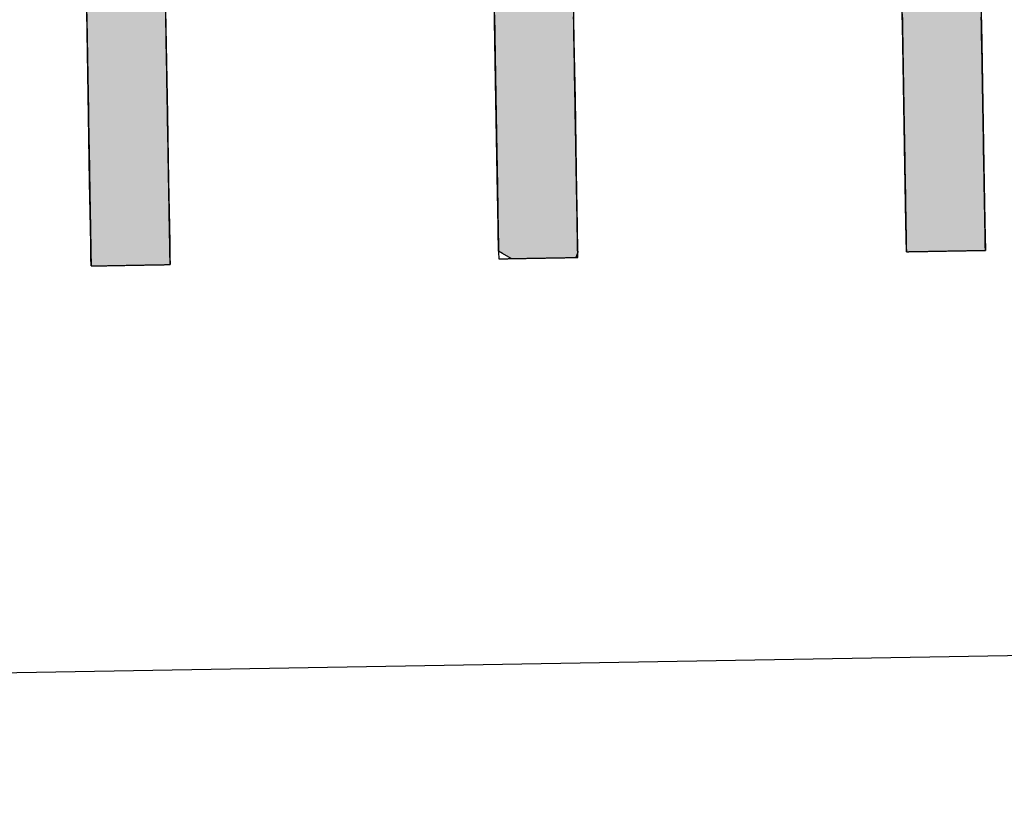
# Model space of a CAD drawing. Extents: x 1073 to 6773, y 6141 to 11466.
# Tile 5 of 53: x 3116 to 3196, y 8011 to 8074. Entities that reach past the tile are written whole.
import ezdxf

# ---------------------------------------------------------------- set-up
doc = ezdxf.new("R2010")
doc.units = 0
doc.layers.get('0').update_dxf_attribs({"linetype": 'CONTINUOUS'})
doc.layers.add('LOGO', color=7, linetype='CONTINUOUS')

# ---------------------------------------------------------------- blocks, each defined once
blk = doc.blocks.new('*U38')
at = {"layer": 'LOGO', "color": 30, "linetype": 'CONTINUOUS'}
for p, q in [((2.813, 7.694), (3.015, 7.752)), ((3.015, 7.752), (3.042, 7.759)), ((3.042, 7.759), (3.157, 7.752)), ((3.157, 7.752), (4.045, 7.694)), ((7.287, 7.667), (7.566, 7.752)), ((7.566, 7.752), (7.79, 7.759)), ((7.79, 7.759), (8.127, 7.77)), ((8.127, 7.77), (8.205, 7.759)), ((8.205, 7.759), (8.257, 7.752)), ((8.257, 7.752), (8.845, 7.667)), ((2.06, 7.482), (2.813, 7.694)), ((4.045, 7.694), (4.497, 7.482)), ((6.653, 7.474), (7.287, 7.667)), ((8.845, 7.667), (9.162, 7.474)), ((0.001, 7.533), (0.181, 7.555)), ((0.001, 7.309), (0.001, 7.533)), ((0.845, 7.555), (0.845, 7.533)), ((0.845, 7.533), (0.85, 7.309)), ((1.842, 7.311), (2.06, 7.482)), ((4.497, 7.482), (4.86, 7.311)), ((6.099, 7.034), (6.653, 7.474)), ((9.162, 7.474), (9.885, 7.034)), ((0.001, 7.286), (0.001, 7.309)), ((0.001, 6.803), (0.001, 7.286)), ((0.85, 7.309), (0.85, 7.286)), ((0.85, 7.286), (0.85, 6.803)), ((1.434, 6.99), (1.842, 7.311)), ((4.86, 7.311), (5.115, 6.99)), ((5.98, 6.939), (6.099, 7.034)), ((9.885, 7.034), (9.925, 6.939)), ((1.277, 6.846), (1.316, 6.897)), ((1.316, 6.897), (1.401, 6.964)), ((1.401, 6.964), (1.434, 6.99)), ((2.53, 6.897), (2.292, 6.846)), ((2.84, 6.964), (2.53, 6.897)), ((3.996, 6.812), (3.56, 6.964)), ((5.115, 6.99), (5.136, 6.964)), ((5.136, 6.964), (5.257, 6.812)), ((5.9, 6.876), (5.98, 6.939)), ((7.185, 6.939), (7.036, 6.876)), ((8.433, 6.916), (7.185, 6.939)), ((9.17, 6.443), (8.433, 6.916)), ((9.925, 6.939), (9.934, 6.916)), ((9.934, 6.916), (10.131, 6.443)), ((0.001, 6.712), (0.001, 6.803)), ((0.85, 6.803), (0.85, 6.712)), ((1.046, 6.535), (1.277, 6.846)), ((2.292, 6.846), (1.767, 6.535)), ((4.188, 6.604), (3.996, 6.812)), ((5.257, 6.812), (5.423, 6.604)), ((5.779, 6.698), (5.9, 6.876)), ((7.036, 6.876), (6.617, 6.698)), ((0.001, 6.295), (0.001, 6.712)), ((0.85, 6.712), (0.85, 6.295)), ((5.614, 6.454), (5.779, 6.698)), ((6.617, 6.698), (6.362, 6.454)), ((4.399, 6.376), (4.188, 6.604)), ((5.423, 6.604), (5.511, 6.376)), ((0.9, 6.291), (1.025, 6.507)), ((1.025, 6.507), (1.046, 6.535)), ((1.75, 6.507), (1.612, 6.291)), ((1.767, 6.535), (1.75, 6.507)), ((5.511, 6.376), (5.614, 6.454)), ((6.362, 6.454), (6.28, 6.376)), ((9.397, 5.823), (9.17, 6.443)), ((10.131, 6.443), (10.39, 5.823)), ((4.468, 6.301), (4.399, 6.376)), ((6.28, 6.376), (6.202, 6.301)), ((0.001, 6.281), (0.001, 6.295)), ((0.001, 5.503), (0.001, 6.281)), ((0.85, 6.295), (0.878, 6.281)), ((0.893, 6.281), (0.9, 6.291)), ((1.606, 6.281), (1.111, 5.503)), ((1.612, 6.291), (1.606, 6.281)), ((4.557, 6.205), (4.468, 6.301)), ((6.202, 6.301), (6.163, 6.205)), ((4.757, 5.314), (4.557, 6.205)), ((6.163, 6.205), (5.811, 5.314)), ((9.489, 5.571), (9.397, 5.823)), ((10.39, 5.823), (10.408, 5.571)), ((9.503, 5.116), (9.489, 5.571)), ((10.408, 5.571), (10.44, 5.116)), ((0.001, 5.329), (0.001, 5.503)), ((1.111, 5.503), (1.086, 5.329)), ((0.001, 4.204), (0.001, 5.329)), ((1.086, 5.329), (0.923, 4.204)), ((4.758, 5.172), (4.757, 5.314)), ((5.811, 5.314), (5.754, 5.172)), ((4.759, 4.976), (4.758, 5.172)), ((5.754, 5.172), (5.734, 4.976)), ((9.517, 4.651), (9.503, 5.116)), ((10.44, 5.116), (10.44, 4.651)), ((4.759, 4.505), (4.759, 4.976)), ((5.734, 4.976), (5.686, 4.505)), ((9.518, 4.612), (9.517, 4.651)), ((9.518, 3.669), (9.518, 4.612)), ((10.44, 4.651), (10.44, 4.612)), ((10.44, 4.612), (10.44, 3.669)), ((4.759, 4.232), (4.759, 4.505)), ((5.686, 4.505), (5.683, 4.232)), ((0.001, 3.797), (0.001, 4.204)), ((0.923, 4.204), (0.923, 3.797)), ((4.759, 4.133), (4.759, 4.232)), ((5.683, 4.232), (5.682, 4.133)), ((4.759, 3.491), (4.759, 4.133)), ((5.682, 4.133), (5.682, 3.491)), ((0.001, 2.974), (0.001, 3.797)), ((0.923, 3.797), (0.923, 2.974)), ((9.518, 3.638), (9.518, 3.669)), ((9.518, 2.442), (9.518, 3.638)), ((10.44, 3.669), (10.44, 3.638)), ((10.44, 3.638), (10.44, 2.442)), ((4.759, 2.536), (4.759, 3.491)), ((5.682, 3.491), (5.682, 2.536)), ((0.001, 1.752), (0.001, 2.974)), ((0.923, 2.974), (0.923, 1.752)), ((4.759, 1.85), (4.759, 2.536)), ((5.682, 2.536), (5.682, 1.85)), ((9.518, 2.421), (9.518, 2.442)), ((9.518, 1.24), (9.518, 2.421)), ((10.44, 2.442), (10.44, 2.421)), ((10.44, 2.421), (10.44, 1.24)), ((4.759, 0.756), (4.759, 1.85)), ((5.682, 1.85), (5.682, 0.756)), ((0.001, 0.978), (0.001, 1.752)), ((0.923, 1.752), (0.923, 0.978)), ((9.518, 1.229), (9.518, 1.24)), ((9.518, 0.336), (9.518, 1.229)), ((10.44, 1.24), (10.44, 1.229)), ((10.44, 1.229), (10.44, 0.336)), ((0.001, 0.45), (0.001, 0.978)), ((0.923, 0.978), (0.923, 0.45)), ((4.759, 0.594), (4.759, 0.756)), ((5.682, 0.756), (5.682, 0.594)), ((4.759, 0.089), (4.759, 0.594)), ((5.682, 0.594), (5.682, 0.089)), ((0.001, 0.251), (0.001, 0.45)), ((0.923, 0.45), (0.923, 0.251)), ((0.001, 0.095), (0.001, 0.251)), ((0.923, 0.251), (0.923, 0.095)), ((9.518, 0.333), (9.518, 0.336)), ((9.518, 0), (9.518, 0.333)), ((10.44, 0.336), (10.44, 0.333)), ((10.44, 0.333), (10.44, 0)), ((0.001, 0), (0.001, 0.095)), ((0.923, 0.095), (0.923, 0)), ((4.806, 0.06), (4.759, 0.089)), ((4.904, 0), (4.806, 0.06)), ((5.682, 0.06), (5.659, 0)), ((5.682, 0.089), (5.682, 0.06))]:
    blk.add_line(p, q, dxfattribs=at)
at = {"layer": 'LOGO', "color": 30, "linetype": 'CONTINUOUS', "extrusion": (0, 0, -1)}
for points in [[(-3.015, 7.752), (-4.045, 7.694), (-2.813, 7.694)], [(-3.042, 7.759), (-3.157, 7.752), (-3.015, 7.752)], [(-3.015, 7.752), (-3.157, 7.752), (-4.045, 7.694)], [(-7.566, 7.752), (-8.845, 7.667), (-7.287, 7.667)], [(-7.79, 7.759), (-8.257, 7.752), (-7.566, 7.752)], [(-7.566, 7.752), (-8.257, 7.752), (-8.845, 7.667)], [(-8.127, 7.77), (-8.205, 7.759), (-7.79, 7.759)], [(-7.79, 7.759), (-8.205, 7.759), (-8.257, 7.752)], [(-2.813, 7.694), (-4.497, 7.482), (-2.06, 7.482)], [(-2.813, 7.694), (-4.045, 7.694), (-4.497, 7.482)], [(-7.287, 7.667), (-9.162, 7.474), (-6.653, 7.474)], [(-7.287, 7.667), (-8.845, 7.667), (-9.162, 7.474)], [(-0.181, 7.555), (-0.845, 7.533), (-0.001, 7.533)], [(-0.001, 7.533), (-0.85, 7.309), (-0.001, 7.309)], [(-0.001, 7.533), (-0.845, 7.533), (-0.85, 7.309)], [(-0.181, 7.555), (-0.845, 7.555), (-0.845, 7.533)], [(-2.06, 7.482), (-4.86, 7.311), (-1.842, 7.311)], [(-2.06, 7.482), (-4.497, 7.482), (-4.86, 7.311)], [(-6.653, 7.474), (-9.885, 7.034), (-6.099, 7.034)], [(-6.653, 7.474), (-9.162, 7.474), (-9.885, 7.034)], [(-0.001, 7.309), (-0.85, 7.286), (-0.001, 7.286)], [(-0.001, 7.309), (-0.85, 7.309), (-0.85, 7.286)], [(-0.001, 7.286), (-0.85, 6.803), (-0.001, 6.803)], [(-0.001, 7.286), (-0.85, 7.286), (-0.85, 6.803)], [(-1.842, 7.311), (-5.115, 6.99), (-1.434, 6.99)], [(-1.842, 7.311), (-4.86, 7.311), (-5.115, 6.99)], [(-6.099, 7.034), (-9.925, 6.939), (-5.98, 6.939)], [(-6.099, 7.034), (-9.885, 7.034), (-9.925, 6.939)], [(-1.316, 6.897), (-2.292, 6.846), (-1.277, 6.846)], [(-1.401, 6.964), (-2.53, 6.897), (-1.316, 6.897)], [(-1.316, 6.897), (-2.53, 6.897), (-2.292, 6.846)], [(-1.434, 6.99), (-2.84, 6.964), (-1.401, 6.964)], [(-1.401, 6.964), (-2.84, 6.964), (-2.53, 6.897)], [(-1.434, 6.99), (-2.96, 6.99), (-2.84, 6.964)], [(-2.96, 6.99), (-5.136, 6.964), (-3.56, 6.964)], [(-2.96, 6.99), (-5.115, 6.99), (-5.136, 6.964)], [(-3.56, 6.964), (-5.257, 6.812), (-3.996, 6.812)], [(-3.56, 6.964), (-5.136, 6.964), (-5.257, 6.812)], [(-5.98, 6.939), (-7.036, 6.876), (-5.9, 6.876)], [(-5.98, 6.939), (-7.185, 6.939), (-7.036, 6.876)], [(-7.185, 6.939), (-9.934, 6.916), (-8.433, 6.916)], [(-7.185, 6.939), (-9.925, 6.939), (-9.934, 6.916)], [(-8.433, 6.916), (-10.131, 6.443), (-9.17, 6.443)], [(-8.433, 6.916), (-9.934, 6.916), (-10.131, 6.443)], [(-0.001, 6.803), (-0.85, 6.712), (-0.001, 6.712)], [(-0.001, 6.803), (-0.85, 6.803), (-0.85, 6.712)], [(-1.277, 6.846), (-1.767, 6.535), (-1.046, 6.535)], [(-1.277, 6.846), (-2.292, 6.846), (-1.767, 6.535)], [(-3.996, 6.812), (-5.423, 6.604), (-4.188, 6.604)], [(-3.996, 6.812), (-5.257, 6.812), (-5.423, 6.604)], [(-5.9, 6.876), (-6.617, 6.698), (-5.779, 6.698)], [(-5.9, 6.876), (-7.036, 6.876), (-6.617, 6.698)], [(-0.001, 6.712), (-0.85, 6.295), (-0.001, 6.295)], [(-0.001, 6.712), (-0.85, 6.712), (-0.85, 6.295)], [(-5.779, 6.698), (-6.362, 6.454), (-5.614, 6.454)], [(-5.779, 6.698), (-6.617, 6.698), (-6.362, 6.454)], [(-4.188, 6.604), (-5.511, 6.376), (-4.399, 6.376)], [(-4.188, 6.604), (-5.423, 6.604), (-5.511, 6.376)], [(-1.025, 6.507), (-1.612, 6.291), (-0.9, 6.291)], [(-1.046, 6.535), (-1.75, 6.507), (-1.025, 6.507)], [(-1.025, 6.507), (-1.75, 6.507), (-1.612, 6.291)], [(-1.046, 6.535), (-1.767, 6.535), (-1.75, 6.507)], [(-5.614, 6.454), (-6.28, 6.376), (-5.511, 6.376)], [(-5.614, 6.454), (-6.362, 6.454), (-6.28, 6.376)], [(-9.17, 6.443), (-10.39, 5.823), (-9.397, 5.823)], [(-9.17, 6.443), (-10.131, 6.443), (-10.39, 5.823)], [(-4.399, 6.376), (-6.202, 6.301), (-4.468, 6.301)], [(-4.399, 6.376), (-6.28, 6.376), (-6.202, 6.301)], [(-0.001, 6.295), (-0.878, 6.281), (-0.001, 6.281)], [(-0.001, 6.295), (-0.85, 6.295), (-0.878, 6.281)], [(-0.001, 6.281), (-1.111, 5.503), (-0.001, 5.503)], [(-0.001, 6.281), (-1.606, 6.281), (-1.111, 5.503)], [(-0.9, 6.291), (-1.606, 6.281), (-0.893, 6.281)], [(-0.9, 6.291), (-1.612, 6.291), (-1.606, 6.281)], [(-4.468, 6.301), (-6.163, 6.205), (-4.557, 6.205)], [(-4.468, 6.301), (-6.202, 6.301), (-6.163, 6.205)], [(-4.557, 6.205), (-5.811, 5.314), (-4.757, 5.314)], [(-4.557, 6.205), (-6.163, 6.205), (-5.811, 5.314)], [(-9.397, 5.823), (-10.408, 5.571), (-9.489, 5.571)], [(-9.397, 5.823), (-10.39, 5.823), (-10.408, 5.571)], [(-9.489, 5.571), (-10.44, 5.116), (-9.503, 5.116)], [(-9.489, 5.571), (-10.408, 5.571), (-10.44, 5.116)], [(-0.001, 5.503), (-1.086, 5.329), (-0.001, 5.329)], [(-0.001, 5.503), (-1.111, 5.503), (-1.086, 5.329)], [(-0.001, 5.329), (-0.923, 4.204), (-0.001, 4.204)], [(-0.001, 5.329), (-1.086, 5.329), (-0.923, 4.204)], [(-4.757, 5.314), (-5.754, 5.172), (-4.758, 5.172)], [(-4.757, 5.314), (-5.811, 5.314), (-5.754, 5.172)], [(-4.758, 5.172), (-5.734, 4.976), (-4.759, 4.976)], [(-4.758, 5.172), (-5.754, 5.172), (-5.734, 4.976)], [(-9.503, 5.116), (-10.44, 4.651), (-9.517, 4.651)], [(-9.503, 5.116), (-10.44, 5.116), (-10.44, 4.651)], [(-4.759, 4.976), (-5.686, 4.505), (-4.759, 4.505)], [(-4.759, 4.976), (-5.734, 4.976), (-5.686, 4.505)], [(-9.517, 4.651), (-10.44, 4.612), (-9.518, 4.612)], [(-9.517, 4.651), (-10.44, 4.651), (-10.44, 4.612)], [(-9.518, 4.612), (-10.44, 3.669), (-9.518, 3.669)], [(-9.518, 4.612), (-10.44, 4.612), (-10.44, 3.669)], [(-4.759, 4.505), (-5.683, 4.232), (-4.759, 4.232)], [(-4.759, 4.505), (-5.686, 4.505), (-5.683, 4.232)], [(-0.001, 4.204), (-0.923, 3.797), (-0.001, 3.797)], [(-0.001, 4.204), (-0.923, 4.204), (-0.923, 3.797)], [(-4.759, 4.232), (-5.682, 4.133), (-4.759, 4.133)], [(-4.759, 4.232), (-5.683, 4.232), (-5.682, 4.133)], [(-4.759, 4.133), (-5.682, 3.491), (-4.759, 3.491)], [(-4.759, 4.133), (-5.682, 4.133), (-5.682, 3.491)], [(-0.001, 3.797), (-0.923, 2.974), (-0.001, 2.974)], [(-0.001, 3.797), (-0.923, 3.797), (-0.923, 2.974)], [(-9.518, 3.669), (-10.44, 3.638), (-9.518, 3.638)], [(-9.518, 3.669), (-10.44, 3.669), (-10.44, 3.638)], [(-9.518, 3.638), (-10.44, 2.442), (-9.518, 2.442)], [(-9.518, 3.638), (-10.44, 3.638), (-10.44, 2.442)], [(-4.759, 3.491), (-5.682, 2.536), (-4.759, 2.536)], [(-4.759, 3.491), (-5.682, 3.491), (-5.682, 2.536)], [(-0.001, 2.974), (-0.923, 1.752), (-0.001, 1.752)], [(-0.001, 2.974), (-0.923, 2.974), (-0.923, 1.752)], [(-4.759, 2.536), (-5.682, 1.85), (-4.759, 1.85)], [(-4.759, 2.536), (-5.682, 2.536), (-5.682, 1.85)], [(-9.518, 2.442), (-10.44, 2.421), (-9.518, 2.421)], [(-9.518, 2.442), (-10.44, 2.442), (-10.44, 2.421)], [(-9.518, 2.421), (-10.44, 1.24), (-9.518, 1.24)], [(-9.518, 2.421), (-10.44, 2.421), (-10.44, 1.24)], [(-4.759, 1.85), (-5.682, 0.756), (-4.759, 0.756)], [(-4.759, 1.85), (-5.682, 1.85), (-5.682, 0.756)], [(-0.001, 1.752), (-0.923, 0.978), (-0.001, 0.978)], [(-0.001, 1.752), (-0.923, 1.752), (-0.923, 0.978)], [(-9.518, 1.24), (-10.44, 1.229), (-9.518, 1.229)], [(-9.518, 1.24), (-10.44, 1.24), (-10.44, 1.229)], [(-9.518, 1.229), (-10.44, 0.336), (-9.518, 0.336)], [(-9.518, 1.229), (-10.44, 1.229), (-10.44, 0.336)], [(-0.001, 0.978), (-0.923, 0.45), (-0.001, 0.45)], [(-0.001, 0.978), (-0.923, 0.978), (-0.923, 0.45)], [(-4.759, 0.756), (-5.682, 0.594), (-4.759, 0.594)], [(-4.759, 0.756), (-5.682, 0.756), (-5.682, 0.594)], [(-4.759, 0.594), (-5.682, 0.089), (-4.759, 0.089)], [(-4.759, 0.594), (-5.682, 0.594), (-5.682, 0.089)], [(-0.001, 0.45), (-0.923, 0.251), (-0.001, 0.251)], [(-0.001, 0.45), (-0.923, 0.45), (-0.923, 0.251)], [(-0.001, 0.251), (-0.923, 0.095), (-0.001, 0.095)], [(-0.001, 0.251), (-0.923, 0.251), (-0.923, 0.095)], [(-9.518, 0.336), (-10.44, 0.333), (-9.518, 0.333)], [(-9.518, 0.336), (-10.44, 0.336), (-10.44, 0.333)], [(-9.518, 0.333), (-10.44, 0), (-9.518, 0)], [(-9.518, 0.333), (-10.44, 0.333), (-10.44, 0)], [(-0.001, 0.095), (-0.923, 0), (-0.001, 0)], [(-0.001, 0.095), (-0.923, 0.095), (-0.923, 0)], [(-4.759, 0.089), (-5.682, 0.06), (-4.806, 0.06)], [(-4.759, 0.089), (-5.682, 0.089), (-5.682, 0.06)], [(-4.806, 0.06), (-5.659, 0), (-4.904, 0)], [(-4.806, 0.06), (-5.682, 0.06), (-5.659, 0)]]:
    blk.add_solid(points, dxfattribs=at)
blk = doc.blocks.new('KLAUS')
at = {"layer": 'LOGO'}
for points in [[(0.001, 0, 0), (0.001, 0, 0), (0.002, 0, 0), (0.003, 0, 0), (0.005, 0, 0), (0.008, 0, 0), (0.011, 0, 0), (0.014, 0, 0), (0.018, 0, 0), (0.023, 0, 0), (0.028, 0, 0), (0.033, 0, 0), (0.039, 0, 0), (0.046, 0, 0), (0.052, 0, 0), (0.06, 0, 0), (0.067, 0, 0), (0.075, 0, 0), (0.084, 0, 0), (0.092, 0, 0), (0.101, 0, 0), (0.111, 0, 0), (0.121, 0, 0), (0.131, 0, 0), (0.141, 0, 0), (0.152, 0, 0), (0.163, 0, 0), (0.174, 0, 0), (0.185, 0, 0), (0.197, 0, 0), (0.209, 0, 0), (0.221, 0, 0), (0.234, 0, 0), (0.246, 0, 0), (0.259, 0, 0), (0.272, 0, 0), (0.285, 0, 0), (0.299, 0, 0), (0.312, 0, 0), (0.326, 0, 0), (0.339, 0, 0), (0.353, 0, 0), (0.367, 0, 0), (0.381, 0, 0), (0.395, 0, 0), (0.409, 0, 0), (0.423, 0, 0), (0.437, 0, 0), (0.452, 0, 0), (0.466, 0, 0), (0.48, 0, 0), (0.494, 0, 0), (0.508, 0, 0), (0.522, 0, 0), (0.536, 0, 0), (0.55, 0, 0), (0.564, 0, 0), (0.578, 0, 0), (0.592, 0, 0), (0.606, 0, 0), (0.619, 0, 0), (0.632, 0, 0), (0.646, 0, 0), (0.659, 0, 0), (0.672, 0, 0), (0.684, 0, 0), (0.697, 0, 0), (0.709, 0, 0), (0.721, 0, 0), (0.733, 0, 0), (0.745, 0, 0), (0.756, 0, 0), (0.767, 0, 0), (0.778, 0, 0), (0.789, 0, 0), (0.799, 0, 0), (0.809, 0, 0), (0.818, 0, 0), (0.828, 0, 0), (0.836, 0, 0), (0.845, 0, 0), (0.853, 0, 0), (0.861, 0, 0), (0.868, 0, 0), (0.875, 0, 0), (0.882, 0, 0), (0.888, 0, 0), (0.894, 0, 0), (0.899, 0, 0), (0.904, 0, 0), (0.908, 0, 0), (0.912, 0, 0), (0.915, 0, 0), (0.918, 0, 0), (0.92, 0, 0), (0.922, 0, 0), (0.923, 0, 0), (0.923, 0, 0), (0.923, 0, 0), (0.923, 0.003, 0), (0.923, 0.008, 0), (0.923, 0.016, 0), (0.923, 0.026, 0), (0.923, 0.039, 0), (0.923, 0.054, 0), (0.923, 0.071, 0), (0.923, 0.091, 0), (0.923, 0.112, 0), (0.923, 0.136, 0), (0.923, 0.162, 0), (0.923, 0.191, 0), (0.923, 0.221, 0), (0.923, 0.253, 0), (0.923, 0.286, 0), (0.923, 0.322, 0), (0.923, 0.359, 0), (0.923, 0.399, 0), (0.923, 0.439, 0), (0.923, 0.482, 0), (0.923, 0.526, 0), (0.923, 0.571, 0), (0.923, 0.618, 0), (0.923, 0.666, 0), (0.923, 0.716, 0), (0.923, 0.766, 0), (0.923, 0.818, 0), (0.923, 0.871, 0), (0.923, 0.926, 0), (0.923, 0.981, 0), (0.923, 1.037, 0), (0.923, 1.095, 0), (0.923, 1.153, 0), (0.923, 1.212, 0), (0.923, 1.272, 0), (0.923, 1.332, 0), (0.923, 1.393, 0), (0.923, 1.455, 0), (0.923, 1.517, 0), (0.923, 1.58, 0), (0.923, 1.643, 0), (0.923, 1.707, 0), (0.923, 1.771, 0), (0.923, 1.835, 0), (0.923, 1.9, 0), (0.923, 1.964, 0), (0.923, 2.029, 0), (0.923, 2.094, 0), (0.923, 2.159, 0), (0.923, 2.224, 0), (0.923, 2.289, 0), (0.923, 2.353, 0), (0.923, 2.418, 0), (0.923, 2.482, 0), (0.923, 2.545, 0), (0.923, 2.609, 0), (0.923, 2.672, 0), (0.923, 2.734, 0), (0.923, 2.796, 0), (0.923, 2.858, 0), (0.923, 2.919, 0)], [(4.759, 2.849, 0), (4.759, 2.77, 0), (4.759, 2.691, 0), (4.759, 2.613, 0), (4.759, 2.534, 0), (4.759, 2.455, 0), (4.759, 2.376, 0), (4.759, 2.298, 0), (4.759, 2.219, 0), (4.759, 2.141, 0), (4.759, 2.063, 0), (4.759, 1.986, 0), (4.759, 1.909, 0), (4.759, 1.833, 0), (4.759, 1.757, 0), (4.759, 1.682, 0), (4.759, 1.608, 0), (4.759, 1.535, 0), (4.759, 1.462, 0), (4.759, 1.391, 0), (4.759, 1.32, 0), (4.759, 1.251, 0), (4.759, 1.183, 0), (4.759, 1.116, 0), (4.759, 1.05, 0), (4.759, 0.985, 0), (4.759, 0.922, 0), (4.759, 0.861, 0), (4.759, 0.801, 0), (4.759, 0.743, 0), (4.759, 0.686, 0), (4.759, 0.631, 0), (4.759, 0.578, 0), (4.759, 0.527, 0), (4.759, 0.478, 0), (4.759, 0.43, 0), (4.759, 0.385, 0), (4.759, 0.342, 0), (4.759, 0.301, 0), (4.759, 0.263, 0), (4.759, 0.227, 0), (4.759, 0.193, 0), (4.759, 0.162, 0), (4.759, 0.133, 0), (4.759, 0.107, 0), (4.759, 0.083, 0), (4.759, 0.063, 0), (4.759, 0.045, 0), (4.759, 0.03, 0), (4.759, 0.018, 0), (4.759, 0.009, 0), (4.759, 0.003, 0), (4.759, 0, 0), (4.76, 0, 0), (4.76, 0, 0), (4.761, 0, 0), (4.763, 0, 0), (4.765, 0, 0), (4.768, 0, 0), (4.772, 0, 0), (4.775, 0, 0), (4.78, 0, 0), (4.785, 0, 0), (4.79, 0, 0), (4.796, 0, 0), (4.802, 0, 0), (4.808, 0, 0), (4.815, 0, 0), (4.823, 0, 0), (4.831, 0, 0), (4.839, 0, 0), (4.848, 0, 0), (4.856, 0, 0), (4.866, 0, 0), (4.875, 0, 0), (4.885, 0, 0), (4.896, 0, 0), (4.906, 0, 0), (4.917, 0, 0), (4.928, 0, 0), (4.94, 0, 0), (4.951, 0, 0), (4.963, 0, 0), (4.975, 0, 0), (4.988, 0, 0), (5, 0, 0), (5.013, 0, 0), (5.026, 0, 0), (5.039, 0, 0), (5.052, 0, 0), (5.066, 0, 0), (5.079, 0, 0), (5.093, 0, 0), (5.106, 0, 0), (5.12, 0, 0), (5.134, 0, 0), (5.148, 0, 0), (5.162, 0, 0), (5.176, 0, 0), (5.191, 0, 0), (5.205, 0, 0), (5.219, 0, 0), (5.233, 0, 0), (5.247, 0, 0), (5.261, 0, 0), (5.276, 0, 0), (5.29, 0, 0), (5.304, 0, 0), (5.318, 0, 0), (5.332, 0, 0), (5.345, 0, 0), (5.359, 0, 0), (5.373, 0, 0), (5.386, 0, 0), (5.399, 0, 0), (5.412, 0, 0), (5.425, 0, 0), (5.438, 0, 0), (5.451, 0, 0), (5.463, 0, 0), (5.475, 0, 0), (5.487, 0, 0), (5.499, 0, 0), (5.51, 0, 0), (5.522, 0, 0), (5.532, 0, 0), (5.543, 0, 0), (5.553, 0, 0), (5.564, 0, 0), (5.573, 0, 0), (5.583, 0, 0), (5.592, 0, 0), (5.6, 0, 0), (5.609, 0, 0), (5.617, 0, 0), (5.624, 0, 0), (5.631, 0, 0), (5.638, 0, 0), (5.644, 0, 0), (5.65, 0, 0), (5.655, 0, 0), (5.66, 0, 0), (5.665, 0, 0), (5.669, 0, 0), (5.672, 0, 0), (5.675, 0, 0), (5.678, 0, 0), (5.68, 0, 0), (5.681, 0, 0), (5.682, 0, 0), (5.682, 0, 0), (5.682, 0.001, 0), (5.682, 0.006, 0), (5.682, 0.013, 0), (5.682, 0.022, 0), (5.682, 0.034, 0), (5.682, 0.048, 0), (5.682, 0.065, 0), (5.682, 0.084, 0), (5.682, 0.105, 0), (5.682, 0.129, 0), (5.682, 0.154, 0), (5.682, 0.182, 0), (5.682, 0.212, 0), (5.682, 0.243, 0), (5.682, 0.277, 0), (5.682, 0.312, 0), (5.682, 0.35, 0), (5.682, 0.389, 0), (5.682, 0.429, 0), (5.682, 0.472, 0), (5.682, 0.516, 0), (5.682, 0.561, 0), (5.682, 0.608, 0), (5.682, 0.656, 0), (5.682, 0.706, 0), (5.682, 0.757, 0), (5.682, 0.809, 0), (5.682, 0.863, 0), (5.682, 0.918, 0), (5.682, 0.973, 0), (5.682, 1.03, 0), (5.682, 1.088, 0), (5.682, 1.146, 0), (5.682, 1.206, 0), (5.682, 1.266, 0), (5.682, 1.327, 0), (5.682, 1.389, 0), (5.682, 1.451, 0), (5.682, 1.514, 0), (5.682, 1.578, 0), (5.682, 1.642, 0), (5.682, 1.706, 0), (5.682, 1.771, 0), (5.682, 1.836, 0), (5.682, 1.901, 0), (5.682, 1.967, 0), (5.682, 2.032, 0), (5.682, 2.098, 0), (5.682, 2.164, 0), (5.682, 2.23, 0), (5.682, 2.295, 0), (5.682, 2.361, 0), (5.682, 2.426, 0), (5.682, 2.491, 0), (5.682, 2.556, 0), (5.682, 2.621, 0), (5.682, 2.685, 0), (5.682, 2.748, 0), (5.682, 2.811, 0)], [(9.518, 2.776, 0), (9.518, 2.698, 0), (9.518, 2.62, 0), (9.518, 2.542, 0), (9.518, 2.464, 0), (9.518, 2.386, 0), (9.518, 2.308, 0), (9.518, 2.23, 0), (9.518, 2.152, 0), (9.518, 2.075, 0), (9.518, 1.998, 0), (9.518, 1.922, 0), (9.518, 1.846, 0), (9.518, 1.771, 0), (9.518, 1.696, 0), (9.518, 1.622, 0), (9.518, 1.549, 0), (9.518, 1.477, 0), (9.518, 1.406, 0), (9.518, 1.336, 0), (9.518, 1.266, 0), (9.518, 1.198, 0), (9.518, 1.131, 0), (9.518, 1.066, 0), (9.518, 1.001, 0), (9.518, 0.938, 0), (9.518, 0.877, 0), (9.518, 0.817, 0), (9.518, 0.758, 0), (9.518, 0.701, 0), (9.518, 0.646, 0), (9.518, 0.593, 0), (9.518, 0.541, 0), (9.518, 0.492, 0), (9.518, 0.444, 0), (9.518, 0.399, 0), (9.518, 0.355, 0), (9.518, 0.314, 0), (9.518, 0.275, 0), (9.518, 0.238, 0), (9.518, 0.204, 0), (9.518, 0.172, 0), (9.518, 0.142, 0), (9.518, 0.115, 0), (9.518, 0.091, 0), (9.518, 0.07, 0), (9.518, 0.051, 0), (9.518, 0.035, 0), (9.518, 0.022, 0), (9.518, 0.012, 0), (9.518, 0.004, 0), (9.518, 0, 0), (9.518, 0, 0), (9.518, 0, 0), (9.519, 0, 0), (9.521, 0, 0), (9.523, 0, 0), (9.526, 0, 0), (9.529, 0, 0), (9.532, 0, 0), (9.537, 0, 0), (9.541, 0, 0), (9.546, 0, 0), (9.552, 0, 0), (9.558, 0, 0), (9.564, 0, 0), (9.571, 0, 0), (9.579, 0, 0), (9.586, 0, 0), (9.594, 0, 0), (9.603, 0, 0), (9.612, 0, 0), (9.621, 0, 0), (9.63, 0, 0), (9.64, 0, 0), (9.65, 0, 0), (9.661, 0, 0), (9.671, 0, 0), (9.682, 0, 0), (9.694, 0, 0), (9.705, 0, 0), (9.717, 0, 0), (9.729, 0, 0), (9.741, 0, 0), (9.754, 0, 0), (9.767, 0, 0), (9.779, 0, 0), (9.792, 0, 0), (9.806, 0, 0), (9.819, 0, 0), (9.832, 0, 0), (9.846, 0, 0), (9.86, 0, 0), (9.874, 0, 0), (9.887, 0, 0), (9.901, 0, 0), (9.915, 0, 0), (9.93, 0, 0), (9.944, 0, 0), (9.958, 0, 0), (9.972, 0, 0), (9.986, 0, 0), (10.001, 0, 0), (10.015, 0, 0), (10.029, 0, 0), (10.043, 0, 0), (10.057, 0, 0), (10.071, 0, 0), (10.085, 0, 0), (10.099, 0, 0), (10.112, 0, 0), (10.126, 0, 0), (10.139, 0, 0), (10.153, 0, 0), (10.166, 0, 0), (10.179, 0, 0), (10.192, 0, 0), (10.204, 0, 0), (10.217, 0, 0), (10.229, 0, 0), (10.241, 0, 0), (10.253, 0, 0), (10.265, 0, 0), (10.276, 0, 0), (10.287, 0, 0), (10.298, 0, 0), (10.308, 0, 0), (10.318, 0, 0), (10.328, 0, 0), (10.338, 0, 0), (10.347, 0, 0), (10.356, 0, 0), (10.364, 0, 0), (10.372, 0, 0), (10.38, 0, 0), (10.387, 0, 0), (10.394, 0, 0), (10.4, 0, 0), (10.406, 0, 0), (10.412, 0, 0), (10.417, 0, 0), (10.422, 0, 0), (10.426, 0, 0), (10.43, 0, 0), (10.433, 0, 0), (10.435, 0, 0), (10.437, 0, 0), (10.439, 0, 0), (10.44, 0, 0), (10.44, 0, 0), (10.44, 0, 0), (10.44, 0.005, 0), (10.44, 0.012, 0), (10.44, 0.022, 0), (10.44, 0.035, 0), (10.44, 0.051, 0), (10.44, 0.07, 0), (10.44, 0.092, 0), (10.44, 0.116, 0), (10.44, 0.143, 0), (10.44, 0.173, 0), (10.44, 0.205, 0), (10.44, 0.24, 0), (10.44, 0.277, 0), (10.44, 0.317, 0), (10.44, 0.358, 0), (10.44, 0.402, 0), (10.44, 0.448, 0), (10.44, 0.496, 0), (10.44, 0.546, 0), (10.44, 0.598, 0), (10.44, 0.652, 0), (10.44, 0.707, 0), (10.44, 0.765, 0), (10.44, 0.824, 0), (10.44, 0.884, 0), (10.44, 0.946, 0), (10.44, 1.01, 0), (10.44, 1.075, 0), (10.44, 1.141, 0), (10.44, 1.209, 0), (10.44, 1.277, 0), (10.44, 1.347, 0), (10.44, 1.418, 0), (10.44, 1.49, 0), (10.44, 1.563, 0), (10.44, 1.636, 0), (10.44, 1.711, 0), (10.44, 1.786, 0), (10.44, 1.862, 0), (10.44, 1.938, 0), (10.44, 2.015, 0), (10.44, 2.093, 0), (10.44, 2.171, 0), (10.44, 2.249, 0), (10.44, 2.327, 0), (10.44, 2.406, 0), (10.44, 2.485, 0), (10.44, 2.564, 0), (10.44, 2.643, 0), (10.44, 2.721, 0)], [(0.001, 2.945, 0), (0.001, 2.831, 0), (0.001, 2.719, 0), (0.001, 2.607, 0), (0.001, 2.496, 0), (0.001, 2.387, 0), (0.001, 2.278, 0), (0.001, 2.171, 0), (0.001, 2.066, 0), (0.001, 1.962, 0), (0.001, 1.859, 0), (0.001, 1.758, 0), (0.001, 1.659, 0), (0.001, 1.562, 0), (0.001, 1.466, 0), (0.001, 1.373, 0), (0.001, 1.282, 0), (0.001, 1.194, 0), (0.001, 1.107, 0), (0.001, 1.023, 0), (0.001, 0.942, 0), (0.001, 0.863, 0), (0.001, 0.787, 0), (0.001, 0.714, 0), (0.001, 0.644, 0), (0.001, 0.577, 0), (0.001, 0.513, 0), (0.001, 0.453, 0), (0.001, 0.395, 0), (0.001, 0.342, 0), (0.001, 0.291, 0), (0.001, 0.245, 0), (0.001, 0.202, 0), (0.001, 0.163, 0), (0.001, 0.128, 0), (0.001, 0.097, 0), (0.001, 0.07, 0), (0.001, 0.047, 0), (0.001, 0.028, 0), (0.001, 0.014, 0), (0.001, 0.005, 0), (0.001, 0, 0), (0.001, 0, 0), (0.001, 0, 0), (0.001, 0, 0), (0.001, 0, 0), (0.001, 0, 0), (0.001, 0, 0), (0.001, 0, 0), (0.001, 0, 0), (0.001, 0, 0), (0.001, 0, 0), (0.001, 0, 0), (0.001, 0, 0), (0.001, 0, 0), (0.001, 0, 0), (0.001, 0, 0), (0.001, 0, 0), (0.001, 0, 0), (0.001, 0, 0), (0.001, 0, 0), (0.001, 0, 0), (0.001, 0, 0), (0.001, 0, 0), (0.001, 0, 0), (0.001, 0, 0), (0.001, 0, 0), (0.001, 0, 0), (0.001, 0, 0), (0.001, 0, 0), (0.001, 0, 0), (0.001, 0, 0), (0.001, 0, 0), (0.001, 0, 0), (0.001, 0, 0), (0.001, 0, 0), (0.001, 0, 0), (0.001, 0, 0), (0.001, 0, 0), (0.001, 0, 0), (0.001, 0, 0), (0.001, 0, 0), (0.001, 0, 0), (0.001, 0, 0), (0.001, 0, 0), (0.001, 0, 0), (0.001, 0, 0), (0.001, 0, 0), (0.001, 0, 0), (0.001, 0, 0), (0.001, 0, 0), (0.001, 0, 0), (0.001, 0, 0), (0.001, 0, 0), (0.001, 0, 0), (0.001, 0, 0), (0.001, 0, 0), (0.001, 0, 0), (0.001, 0, 0), (0.001, 0, 0), (0.001, 0, 0), (0.001, 0, 0), (0.001, 0, 0), (0.001, 0, 0), (0.001, 0, 0), (0.001, 0, 0), (0.001, 0, 0), (0.001, 0, 0), (0.001, 0, 0), (0.001, 0, 0), (0.001, 0, 0), (0.001, 0, 0), (0.001, 0, 0), (0.001, 0, 0), (0.001, 0, 0), (0.001, 0, 0), (0.001, 0, 0), (0.001, 0, 0), (0.001, 0, 0), (0.001, 0, 0), (0.001, 0, 0), (0.001, 0, 0), (0.001, 0, 0), (0.001, 0, 0), (0.001, 0, 0), (0.001, 0, 0), (0.001, 0, 0), (0.001, 0, 0), (0.001, 0, 0), (0.001, 0, 0), (0.001, 0, 0), (0.001, 0, 0), (0.001, 0, 0), (0.001, 0, 0), (0.001, 0, 0), (0.001, 0, 0), (0.001, 0, 0), (0.001, 0, 0), (0.001, 0, 0), (0.001, 0, 0)]]:
    blk.add_polyline3d(points, dxfattribs=at)
at = {"layer": 'LOGO', "color": 30, "linetype": 'CONTINUOUS'}
blk.add_blockref('*U38', (0, 0), dxfattribs=at)

msp = doc.modelspace()

# ---------------------------------------------------------------- linework, layer by layer
msp.add_line((4146.361, 8039.156), (1812.775, 7998.423))

# ---------------------------------------------------------------- block references
at = {"xscale": 6.929133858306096, "yscale": 6.929133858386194, "zscale": 6.929133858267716, "rotation": 0.9999999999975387}
msp.add_blockref('KLAUS', (3121.803, 8054.093), dxfattribs=at)

doc.saveas('drawing.dxf')
